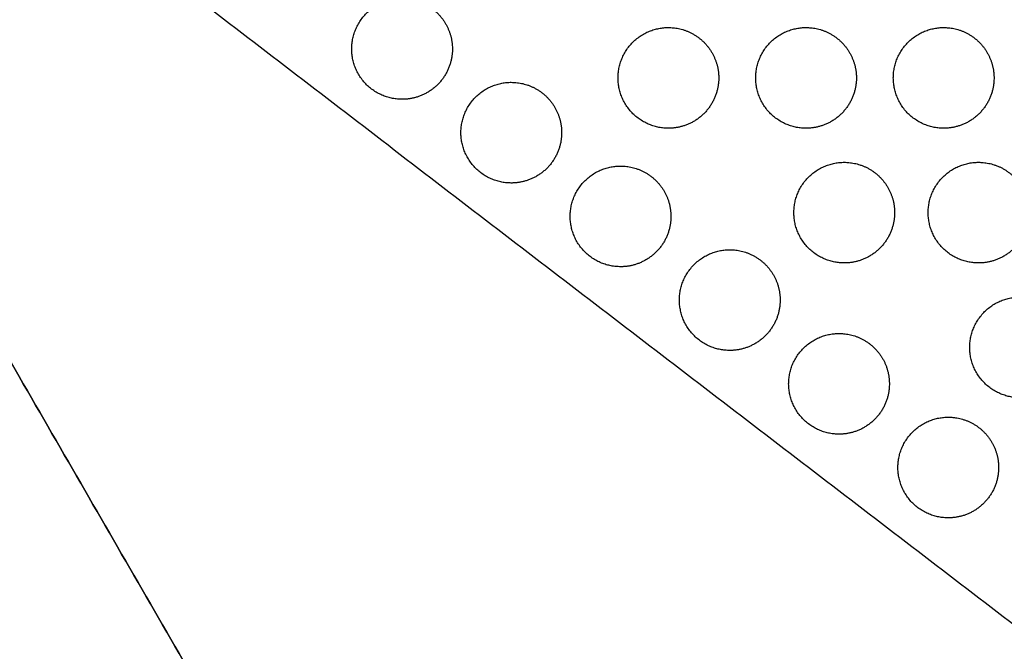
# Model space of a CAD drawing. Header units: millimetres. Extents: x -125 to 375, y 0 to 433.
# Tile 2 of 45: x -93 to -35, y 145 to 183. Entities that reach past the tile are written whole.
import ezdxf

# ---------------------------------------------------------------- set-up
doc = ezdxf.new("R2010")
doc.units = ezdxf.units.MM
doc.layers.add('Layer 01', color=18, linetype='Continuous', true_color=0x000000)

msp = doc.modelspace()

# ---------------------------------------------------------------- linework, layer by layer
at = {"layer": 'Layer 01'}
for points in [[(-125, 216.506), (-62.5, 108.253), (0, 0)], [(0, 0, 76), (-62.5, 108.253, 76), (-125, 216.506, 76)], [(-125, 216.506, 76), (-78.547, 180.9, 81.5), (-32.095, 145.293, 87)]]:
    msp.add_open_spline(points, degree=2, dxfattribs=at)
at = {"layer": 'Layer 01', "extrusion": (-1.44067e-14, 0.152655, 0.988279)}
msp.add_rational_spline([(-70.454, 178.059, 81.939), (-73.454, 178.059, 81.939), (-73.454, 181.059, 81.475), (-73.454, 184.059, 81.012), (-70.454, 184.059, 81.012), (-68.722, 184.059, 81.012), (-67.856, 182.559, 81.244)], [1, 0.707106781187, 1, 0.707106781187, 1, 0.807007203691, 0.868347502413], degree=2, knots=[0, 0, 0, 6.035579, 6.035579, 12.071157, 12.071157, 16.048112, 16.048112, 16.048112], dxfattribs=at)
at = {"layer": 'Layer 01', "extrusion": (-1.3493e-14, -0.152655, -0.988279)}
msp.add_rational_spline([(-67.856, 182.559, 81.244), (-67.454, 181.863, 81.351), (-67.454, 181.059, 81.475), (-67.454, 179.327, 81.743), (-68.954, 178.461, 81.877)], [0.868347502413, 0.900099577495, 1, 0.807007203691, 0.868347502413], degree=2, knots=[16.048112, 16.048112, 16.048112, 18.106736, 18.106736, 21.596537, 21.596537, 21.596537], dxfattribs=at)
at = {"layer": 'Layer 01', "extrusion": (2.18476e-15, -0.152655, -0.988279)}
msp.add_rational_spline([(-54.587, 176.335, 82.205), (-57.587, 176.335, 82.205), (-57.587, 179.335, 81.742), (-57.587, 182.335, 81.278), (-54.587, 182.335, 81.278), (-52.855, 182.335, 81.278), (-51.989, 180.835, 81.51)], [1, 0.707106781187, 1, 0.707106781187, 1, 0.807007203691, 0.868347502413], degree=2, knots=[0, 0, 0, 6.035579, 6.035579, 12.071157, 12.071157, 16.048112, 16.048112, 16.048112], dxfattribs=at)
at = {"layer": 'Layer 01', "extrusion": (2.92758e-15, -0.152655, -0.988279)}
msp.add_rational_spline([(-46.387, 176.335, 82.205), (-49.387, 176.335, 82.205), (-49.387, 179.335, 81.742), (-49.387, 182.335, 81.278), (-46.387, 182.335, 81.278), (-44.655, 182.335, 81.278), (-43.789, 180.835, 81.51)], [1, 0.707106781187, 1, 0.707106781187, 1, 0.807007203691, 0.868347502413], degree=2, knots=[0, 0, 0, 6.035579, 6.035579, 12.071157, 12.071157, 16.048112, 16.048112, 16.048112], dxfattribs=at)
at = {"layer": 'Layer 01', "extrusion": (7.82143e-15, -0.152655, -0.988279)}
msp.add_rational_spline([(-38.187, 176.335, 82.205), (-41.187, 176.335, 82.205), (-41.187, 179.335, 81.742), (-41.187, 182.335, 81.278), (-38.187, 182.335, 81.278), (-36.455, 182.335, 81.278), (-35.589, 180.835, 81.51)], [1, 0.707106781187, 1, 0.707106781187, 1, 0.807007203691, 0.868347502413], degree=2, knots=[0, 0, 0, 6.035579, 6.035579, 12.071157, 12.071157, 16.048112, 16.048112, 16.048112], dxfattribs=at)
at = {"layer": 'Layer 01', "extrusion": (-5.22828e-14, -0.152655, -0.988279)}
msp.add_rational_spline([(-51.989, 180.835, 81.51), (-51.587, 180.139, 81.618), (-51.587, 179.335, 81.742), (-51.587, 177.603, 82.009), (-53.087, 176.737, 82.143)], [0.868347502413, 0.900099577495, 1, 0.807007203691, 0.868347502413], degree=2, knots=[16.048112, 16.048112, 16.048112, 18.106736, 18.106736, 21.596537, 21.596537, 21.596537], dxfattribs=at)
at = {"layer": 'Layer 01', "extrusion": (-1.03256e-14, -0.152655, -0.988279)}
msp.add_rational_spline([(-43.789, 180.835, 81.51), (-43.387, 180.139, 81.618), (-43.387, 179.335, 81.742), (-43.387, 177.603, 82.009), (-44.887, 176.737, 82.143)], [0.868347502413, 0.900099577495, 1, 0.807007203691, 0.868347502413], degree=2, knots=[16.048112, 16.048112, 16.048112, 18.106736, 18.106736, 21.596537, 21.596537, 21.596537], dxfattribs=at)
at = {"layer": 'Layer 01', "extrusion": (-3.35531e-14, -0.152655, -0.988279)}
msp.add_rational_spline([(-35.589, 180.835, 81.51), (-35.187, 180.139, 81.618), (-35.187, 179.335, 81.742), (-35.187, 177.603, 82.009), (-36.687, 176.737, 82.143)], [0.868347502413, 0.900099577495, 1, 0.807007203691, 0.868347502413], degree=2, knots=[16.048112, 16.048112, 16.048112, 18.106736, 18.106736, 21.596537, 21.596537, 21.596537], dxfattribs=at)
at = {"layer": 'Layer 01', "extrusion": (4.67725e-15, -0.152655, -0.988279)}
msp.add_rational_spline([(-63.946, 173.071, 82.709), (-66.946, 173.071, 82.709), (-66.946, 176.071, 82.246), (-66.946, 179.071, 81.783), (-63.946, 179.071, 81.783), (-62.214, 179.071, 81.783), (-61.348, 177.571, 82.014)], [1, 0.707106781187, 1, 0.707106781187, 1, 0.807007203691, 0.868347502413], degree=2, knots=[0, 0, 0, 6.035579, 6.035579, 12.071157, 12.071157, 16.048112, 16.048112, 16.048112], dxfattribs=at)
at = {"layer": 'Layer 01', "extrusion": (-3.21032e-14, -0.152655, -0.988279)}
msp.add_rational_spline([(-68.954, 178.461, 81.877), (-69.65, 178.059, 81.939), (-70.454, 178.059, 81.939)], [0.868347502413, 0.900099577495, 1], degree=2, dxfattribs=at)
at = {"layer": 'Layer 01', "extrusion": (2.39876e-14, -0.152655, -0.988279)}
msp.add_rational_spline([(-61.348, 177.571, 82.014), (-60.946, 176.875, 82.122), (-60.946, 176.071, 82.246), (-60.946, 174.339, 82.513), (-62.446, 173.473, 82.647)], [0.868347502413, 0.900099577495, 1, 0.807007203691, 0.868347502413], degree=2, knots=[16.048112, 16.048112, 16.048112, 18.106736, 18.106736, 21.596537, 21.596537, 21.596537], dxfattribs=at)
at = {"layer": 'Layer 01', "extrusion": (-9.27542e-14, -0.152655, -0.988279)}
msp.add_rational_spline([(-53.087, 176.737, 82.143), (-53.783, 176.335, 82.205), (-54.587, 176.335, 82.205)], [0.868347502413, 0.900099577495, 1], degree=2, dxfattribs=at)
at = {"layer": 'Layer 01', "extrusion": (-7.65618e-14, -0.152655, -0.988279)}
msp.add_rational_spline([(-44.887, 176.737, 82.143), (-45.583, 176.335, 82.205), (-46.387, 176.335, 82.205)], [0.868347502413, 0.900099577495, 1], degree=2, dxfattribs=at)
at = {"layer": 'Layer 01', "extrusion": (-9.68726e-14, -0.152655, -0.988279)}
msp.add_rational_spline([(-36.687, 176.737, 82.143), (-37.383, 176.335, 82.205), (-38.187, 176.335, 82.205)], [0.868347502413, 0.900099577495, 1], degree=2, dxfattribs=at)
at = {"layer": 'Layer 01', "extrusion": (-1.26739e-15, -0.152655, -0.988279)}
msp.add_rational_spline([(-44.111, 168.305, 83.445), (-47.111, 168.305, 83.445), (-47.111, 171.305, 82.982), (-47.111, 174.305, 82.519), (-44.111, 174.305, 82.519), (-42.379, 174.305, 82.519), (-41.513, 172.805, 82.75)], [1, 0.707106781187, 1, 0.707106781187, 1, 0.807007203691, 0.868347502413], degree=2, knots=[0, 0, 0, 6.035579, 6.035579, 12.071157, 12.071157, 16.048112, 16.048112, 16.048112], dxfattribs=at)
at = {"layer": 'Layer 01', "extrusion": (2.00998e-15, -0.152655, -0.988279)}
msp.add_rational_spline([(-36.111, 168.305, 83.445), (-39.111, 168.305, 83.445), (-39.111, 171.305, 82.982), (-39.111, 174.305, 82.519), (-36.111, 174.305, 82.519), (-34.379, 174.305, 82.519), (-33.513, 172.805, 82.75)], [1, 0.707106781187, 1, 0.707106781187, 1, 0.807007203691, 0.868347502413], degree=2, knots=[0, 0, 0, 6.035579, 6.035579, 12.071157, 12.071157, 16.048112, 16.048112, 16.048112], dxfattribs=at)
at = {"layer": 'Layer 01', "extrusion": (-2.18476e-15, -0.152655, -0.988279)}
msp.add_rational_spline([(-57.438, 168.082, 83.48), (-60.438, 168.082, 83.48), (-60.438, 171.082, 83.016), (-60.438, 174.082, 82.553), (-57.438, 174.082, 82.553), (-55.706, 174.082, 82.553), (-54.84, 172.582, 82.785)], [1, 0.707106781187, 1, 0.707106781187, 1, 0.807007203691, 0.868347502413], degree=2, knots=[0, 0, 0, 6.035579, 6.035579, 12.071157, 12.071157, 16.048112, 16.048112, 16.048112], dxfattribs=at)
at = {"layer": 'Layer 01', "extrusion": (1.08947e-13, -0.152655, -0.988279)}
msp.add_rational_spline([(-62.446, 173.473, 82.647), (-63.142, 173.071, 82.709), (-63.946, 173.071, 82.709)], [0.868347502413, 0.900099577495, 1], degree=2, dxfattribs=at)
at = {"layer": 'Layer 01', "extrusion": (5.36976e-14, -0.152655, -0.988279)}
msp.add_rational_spline([(-54.84, 172.582, 82.785), (-54.438, 171.886, 82.892), (-54.438, 171.082, 83.016), (-54.438, 169.35, 83.284), (-55.938, 168.484, 83.418)], [0.868347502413, 0.900099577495, 1, 0.807007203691, 0.868347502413], degree=2, knots=[16.048112, 16.048112, 16.048112, 18.106736, 18.106736, 21.596537, 21.596537, 21.596537], dxfattribs=at)
at = {"layer": 'Layer 01', "extrusion": (-2.56346e-14, -0.152655, -0.988279)}
msp.add_rational_spline([(-41.513, 172.805, 82.75), (-41.111, 172.109, 82.858), (-41.111, 171.305, 82.982), (-41.111, 169.573, 83.25), (-42.611, 168.707, 83.383)], [0.868347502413, 0.900099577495, 1, 0.807007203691, 0.868347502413], degree=2, knots=[16.048112, 16.048112, 16.048112, 18.106736, 18.106736, 21.596537, 21.596537, 21.596537], dxfattribs=at)
at = {"layer": 'Layer 01', "extrusion": (-3.98456e-14, -0.152655, -0.988279)}
msp.add_rational_spline([(-33.513, 172.805, 82.75), (-33.111, 172.109, 82.858), (-33.111, 171.305, 82.982), (-33.111, 169.573, 83.25), (-34.611, 168.707, 83.383)], [0.868347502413, 0.900099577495, 1, 0.807007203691, 0.868347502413], degree=2, knots=[16.048112, 16.048112, 16.048112, 18.106736, 18.106736, 21.596537, 21.596537, 21.596537], dxfattribs=at)
at = {"layer": 'Layer 01', "extrusion": (-2.7515e-15, 0.152655, 0.988279)}
msp.add_rational_spline([(-50.93, 163.094, 84.25), (-53.93, 163.094, 84.25), (-53.93, 166.094, 83.787), (-53.93, 169.094, 83.324), (-50.93, 169.094, 83.324), (-49.198, 169.094, 83.324), (-48.332, 167.594, 83.555)], [1, 0.707106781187, 1, 0.707106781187, 1, 0.807007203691, 0.868347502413], degree=2, knots=[0, 0, 0, 6.035579, 6.035579, 12.071157, 12.071157, 16.048112, 16.048112, 16.048112], dxfattribs=at)
at = {"layer": 'Layer 01', "extrusion": (4.03401e-14, -0.152655, -0.988279)}
msp.add_rational_spline([(-55.938, 168.484, 83.418), (-56.634, 168.082, 83.48), (-57.438, 168.082, 83.48)], [0.868347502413, 0.900099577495, 1], degree=2, dxfattribs=at)
at = {"layer": 'Layer 01', "extrusion": (-4.28981e-14, -0.152655, -0.988279)}
msp.add_rational_spline([(-42.611, 168.707, 83.383), (-43.307, 168.305, 83.445), (-44.111, 168.305, 83.445)], [0.868347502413, 0.900099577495, 1], degree=2, dxfattribs=at)
at = {"layer": 'Layer 01', "extrusion": (4.70166e-14, -0.152655, -0.988279)}
msp.add_rational_spline([(-34.611, 168.707, 83.383), (-35.307, 168.305, 83.445), (-36.111, 168.305, 83.445)], [0.868347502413, 0.900099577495, 1], degree=2, dxfattribs=at)
at = {"layer": 'Layer 01', "extrusion": (-8.37031e-14, -0.152655, -0.988279)}
msp.add_rational_spline([(-48.332, 167.594, 83.555), (-47.93, 166.897, 83.663), (-47.93, 166.094, 83.787), (-47.93, 164.362, 84.055), (-49.43, 163.496, 84.188)], [0.868347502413, 0.900099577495, 1, 0.807007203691, 0.868347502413], degree=2, knots=[16.048112, 16.048112, 16.048112, 18.106736, 18.106736, 21.596537, 21.596537, 21.596537], dxfattribs=at)
at = {"layer": 'Layer 01', "extrusion": (-3.80148e-15, -0.152655, -0.988279)}
msp.add_rational_spline([(-33.634, 160.275, 84.686), (-36.634, 160.275, 84.686), (-36.634, 163.275, 84.222), (-36.634, 166.275, 83.759), (-33.634, 166.275, 83.759), (-31.902, 166.275, 83.759), (-31.036, 164.775, 83.991)], [1, 0.707106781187, 1, 0.707106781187, 1, 0.807007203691, 0.868347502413], degree=2, knots=[0, 0, 0, 6.035579, 6.035579, 12.071157, 12.071157, 16.048112, 16.048112, 16.048112], dxfattribs=at)
at = {"layer": 'Layer 01', "extrusion": (1.64638e-15, -0.152655, -0.988279)}
msp.add_rational_spline([(-44.422, 158.105, 85.021), (-47.422, 158.105, 85.021), (-47.422, 161.105, 84.558), (-47.422, 164.105, 84.094), (-44.422, 164.105, 84.094), (-42.69, 164.105, 84.094), (-41.824, 162.605, 84.326)], [1, 0.707106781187, 1, 0.707106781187, 1, 0.807007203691, 0.868347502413], degree=2, knots=[0, 0, 0, 6.035579, 6.035579, 12.071157, 12.071157, 16.048112, 16.048112, 16.048112], dxfattribs=at)
at = {"layer": 'Layer 01', "extrusion": (4.16191e-14, -0.152655, -0.988279)}
msp.add_rational_spline([(-49.43, 163.496, 84.188), (-50.126, 163.094, 84.25), (-50.93, 163.094, 84.25)], [0.868347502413, 0.900099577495, 1], degree=2, dxfattribs=at)
at = {"layer": 'Layer 01', "extrusion": (-1.52879e-14, -0.152655, -0.988279)}
msp.add_rational_spline([(-41.824, 162.605, 84.326), (-41.422, 161.909, 84.433), (-41.422, 161.105, 84.558), (-41.422, 159.373, 84.825), (-42.922, 158.507, 84.959)], [0.868347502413, 0.900099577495, 1, 0.807007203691, 0.868347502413], degree=2, knots=[16.048112, 16.048112, 16.048112, 18.106736, 18.106736, 21.596537, 21.596537, 21.596537], dxfattribs=at)
at = {"layer": 'Layer 01', "extrusion": (-1.01431e-14, 0.152655, 0.988279)}
msp.add_rational_spline([(-37.914, 153.117, 85.792), (-40.914, 153.117, 85.792), (-40.914, 156.117, 85.328), (-40.914, 159.117, 84.865), (-37.914, 159.117, 84.865), (-36.182, 159.117, 84.865), (-35.316, 157.617, 85.096)], [1, 0.707106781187, 1, 0.707106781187, 1, 0.807007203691, 0.868347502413], degree=2, knots=[0, 0, 0, 6.035579, 6.035579, 12.071157, 12.071157, 16.048112, 16.048112, 16.048112], dxfattribs=at)
at = {"layer": 'Layer 01', "extrusion": (-2.13083e-14, -0.152655, -0.988279)}
msp.add_rational_spline([(-42.922, 158.507, 84.959), (-43.618, 158.105, 85.021), (-44.422, 158.105, 85.021)], [0.868347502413, 0.900099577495, 1], degree=2, dxfattribs=at)
at = {"layer": 'Layer 01', "extrusion": (-7.04635e-14, -0.152655, -0.988279)}
msp.add_rational_spline([(-35.316, 157.617, 85.096), (-34.914, 156.92, 85.204), (-34.914, 156.117, 85.328), (-34.914, 154.385, 85.596), (-36.414, 153.519, 85.729)], [0.868347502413, 0.900099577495, 1, 0.807007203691, 0.868347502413], degree=2, knots=[16.048112, 16.048112, 16.048112, 18.106736, 18.106736, 21.596537, 21.596537, 21.596537], dxfattribs=at)
at = {"layer": 'Layer 01', "extrusion": (-9.40331e-14, -0.152655, -0.988279)}
msp.add_rational_spline([(-36.414, 153.519, 85.729), (-37.11, 153.117, 85.792), (-37.914, 153.117, 85.792)], [0.868347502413, 0.900099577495, 1], degree=2, dxfattribs=at)

doc.saveas('drawing.dxf')
